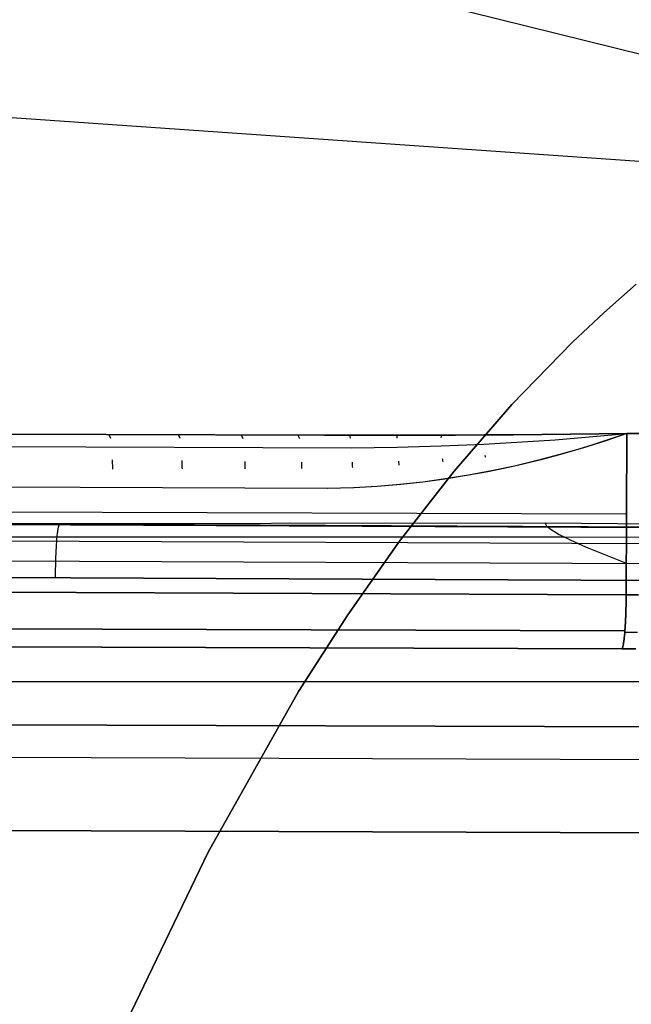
# Model space of a CAD drawing. Header units: millimetres. Extents: x -273 to 273, y -240 to 302.
# Tile 254 of 256: x 160 to 177, y 221 to 248. Entities that reach past the tile are written whole.
import ezdxf

# ---------------------------------------------------------------- set-up
doc = ezdxf.new("R2010")
doc.units = ezdxf.units.MM
doc.header["$MEASUREMENT"] = 0
doc.layers.add('IGES level 1', color=7, linetype='Continuous', true_color=0x3e413d)
doc.layers.add('IGES level 2', color=7, linetype='Continuous', true_color=0x008000)

msp = doc.modelspace()

# ---------------------------------------------------------------- linework, layer by layer
at = {"layer": 'IGES level 1'}
for p, q in [((167.965, 236.472, 364.74), (88.292, 236.7, 360.173)), ((123.031, 236.618, 361.818), (167.993, 236.472, 364.741)), ((162.008, 236.494, 364.307), (162.054, 236.386, 363.67)), ((163.935, 236.487, 364.448), (163.981, 236.385, 363.827)), ((165.68, 236.48, 364.577), (165.726, 236.384, 363.97)), ((167.256, 236.474, 364.695), (167.298, 236.383, 364.101)), ((168.65, 236.471, 364.77), (167.965, 236.472, 364.74)), ((167.993, 236.472, 364.741), (168.705, 236.47, 364.772)), ((169.334, 236.47, 364.781), (168.65, 236.471, 364.77)), ((168.685, 236.47, 364.772), (168.707, 236.385, 364.199)), ((168.705, 236.47, 364.772), (169.362, 236.47, 364.782)), ((170.019, 236.47, 364.772), (169.334, 236.47, 364.781)), ((169.362, 236.47, 364.782), (170.019, 236.47, 364.773)), ((170.003, 236.47, 364.772), (170, 236.391, 364.238)), ((170.019, 236.47, 364.773), (170.825, 236.472, 364.738)), ((170.825, 236.472, 364.738), (170.019, 236.47, 364.772)), ((170.825, 236.472, 364.738), (171.629, 236.475, 364.679)), ((171.629, 236.475, 364.679), (170.825, 236.472, 364.738)), ((171.244, 236.474, 364.707), (171.223, 236.402, 364.234)), ((171.629, 236.475, 364.679), (172.431, 236.479, 364.595)), ((172.432, 236.479, 364.596), (171.629, 236.475, 364.679)), ((172.441, 236.48, 364.57), (172.411, 236.418, 364.191)), ((172.431, 236.479, 364.595), (173.231, 236.485, 364.487)), ((173.231, 236.485, 364.487), (172.432, 236.479, 364.596)), ((173.231, 236.485, 364.487), (174.026, 236.491, 364.355)), ((174.026, 236.491, 364.355), (173.231, 236.485, 364.487)), ((174.026, 236.491, 364.355), (174.818, 236.499, 364.2)), ((174.818, 236.499, 364.2), (174.026, 236.491, 364.355)), ((174.399, 236.342, 363.858), (176.386, 236.518, 363.823)), ((174.399, 236.342, 363.858), (176.386, 236.518, 363.823)), ((174.818, 236.499, 364.2), (175.605, 236.508, 364.023)), ((175.605, 236.508, 364.022), (174.818, 236.499, 364.2)), ((176.386, 236.518, 363.823), (175.439, 236.202, 363.748)), ((175.605, 236.508, 364.023), (176.386, 236.518, 363.823)), ((176.386, 236.518, 363.823), (175.605, 236.508, 364.022)), ((176.386, 236.518, 363.823), (175.771, 236.308, 363.774)), ((176.365, 232.04, 363.81), (176.386, 236.518, 363.823)), ((176.386, 236.518, 363.823), (176.365, 232.04, 363.81)), ((176.386, 236.518, 363.823), (176.727, 236.517, 363.844)), ((176.735, 236.517, 363.844), (176.386, 236.518, 363.823)), ((121.607, 236.29, 360.719), (168.732, 236.123, 363.748)), ((121.607, 236.29, 360.719), (168.732, 236.123, 363.748)), ((168.732, 236.123, 363.748), (170.015, 236.141, 363.808)), ((168.732, 236.123, 363.748), (170.015, 236.141, 363.808)), ((170.015, 236.141, 363.808), (171.231, 236.174, 363.844)), ((170.015, 236.141, 363.808), (171.231, 236.174, 363.844)), ((171.231, 236.174, 363.844), (172.413, 236.222, 363.862)), ((171.231, 236.174, 363.844), (172.413, 236.222, 363.862)), ((172.413, 236.222, 363.862), (174.399, 236.342, 363.858)), ((172.413, 236.222, 363.862), (174.399, 236.342, 363.858)), ((175.151, 236.113, 363.725), (174.527, 235.932, 363.676)), ((175.439, 236.202, 363.748), (174.961, 236.056, 363.71)), ((175.771, 236.308, 363.774), (175.151, 236.113, 363.725)), ((171.264, 235.821, 363.565), (171.267, 235.794, 363.551)), ((172.446, 235.92, 363.627), (172.449, 235.893, 363.614)), ((172.449, 235.893, 363.614), (172.453, 235.866, 363.602)), ((174.527, 235.932, 363.676), (173.898, 235.766, 363.626)), ((174.479, 235.919, 363.672), (173.994, 235.79, 363.634)), ((174.961, 236.056, 363.71), (174.479, 235.919, 363.672)), ((162.103, 235.791, 362.963), (162.111, 235.524, 362.832)), ((164.032, 235.767, 363.094), (164.034, 235.722, 363.068)), ((164.034, 235.722, 363.068), (164.036, 235.676, 363.043)), ((164.036, 235.676, 363.043), (164.037, 235.629, 363.02)), ((164.037, 235.629, 363.02), (164.038, 235.582, 362.999)), ((164.038, 235.582, 362.999), (164.04, 235.534, 362.979)), ((165.779, 235.745, 363.214), (165.781, 235.706, 363.192)), ((165.781, 235.706, 363.192), (165.782, 235.666, 363.17)), ((165.782, 235.666, 363.17), (165.784, 235.625, 363.15)), ((165.784, 235.625, 363.15), (165.785, 235.584, 363.131)), ((165.785, 235.584, 363.131), (165.786, 235.542, 363.114)), ((167.353, 235.725, 363.323), (167.355, 235.682, 363.299)), ((167.355, 235.682, 363.299), (167.357, 235.639, 363.277)), ((167.357, 235.639, 363.277), (167.358, 235.595, 363.256)), ((167.358, 235.595, 363.256), (167.359, 235.55, 363.237)), ((168.76, 235.722, 363.418), (168.762, 235.686, 363.398)), ((168.762, 235.686, 363.398), (168.764, 235.649, 363.38)), ((168.764, 235.649, 363.38), (168.766, 235.612, 363.362)), ((168.766, 235.612, 363.362), (168.768, 235.575, 363.346)), ((170.047, 235.755, 363.496), (170.05, 235.717, 363.476)), ((170.05, 235.717, 363.476), (170.054, 235.679, 363.458)), ((170.054, 235.679, 363.458), (170.057, 235.64, 363.441)), ((171.267, 235.794, 363.551), (171.27, 235.766, 363.538)), ((171.27, 235.766, 363.538), (171.274, 235.738, 363.525)), ((173.016, 235.56, 363.557), (172.523, 235.458, 363.518)), ((173.266, 235.615, 363.576), (172.631, 235.48, 363.527)), ((173.507, 235.671, 363.595), (173.016, 235.56, 363.557)), ((173.898, 235.766, 363.626), (173.266, 235.615, 363.576)), ((173.994, 235.79, 363.634), (173.507, 235.671, 363.595)), ((171.932, 235.35, 363.472), (171.338, 235.255, 363.426)), ((171.992, 235.36, 363.477), (171.35, 235.257, 363.427)), ((172.523, 235.458, 363.518), (171.932, 235.35, 363.472)), ((172.631, 235.48, 363.527), (171.992, 235.36, 363.477)), ((168.082, 234.991, 363.177), (121.634, 235.165, 360.165)), ((168.069, 234.991, 363.176), (132.481, 235.128, 360.781)), ((168.816, 235.011, 363.233), (168.069, 234.991, 363.176)), ((168.796, 235.011, 363.231), (168.082, 234.991, 363.177)), ((169.453, 235.048, 363.281), (168.796, 235.011, 363.231)), ((169.452, 235.048, 363.281), (168.816, 235.011, 363.233)), ((170.086, 235.102, 363.33), (169.452, 235.048, 363.281)), ((170.108, 235.104, 363.331), (169.453, 235.048, 363.281)), ((170.719, 235.171, 363.378), (170.086, 235.102, 363.33)), ((170.724, 235.172, 363.379), (170.108, 235.104, 363.331)), ((171.35, 235.257, 363.427), (170.719, 235.171, 363.378)), ((171.338, 235.255, 363.426), (170.724, 235.172, 363.379)), ((176.376, 234.279, 363.815), (117.652, 234.473, 359.931)), ((228.542, 233.687, 420.443), (152.513, 234.016, 413.863)), ((152.513, 234.016, 413.863), (228.542, 233.687, 420.443)), ((160.607, 233.894, 414.888), (160.61, 233.911, 414.84)), ((160.61, 233.911, 414.84), (160.614, 233.927, 414.792)), ((160.614, 233.927, 414.792), (160.618, 233.941, 414.742)), ((160.618, 233.941, 414.742), (160.621, 233.953, 414.693)), ((160.621, 233.953, 414.693), (160.625, 233.963, 414.643)), ((160.625, 233.963, 414.643), (160.629, 233.972, 414.593)), ((160.629, 233.972, 414.593), (160.632, 233.978, 414.542)), ((160.632, 233.978, 414.542), (160.636, 233.984, 414.491)), ((160.636, 233.984, 414.491), (160.64, 233.987, 414.44)), ((160.571, 233.604, 415.366), (160.574, 233.638, 415.327)), ((160.574, 233.638, 415.327), (160.577, 233.67, 415.288)), ((160.577, 233.67, 415.288), (160.58, 233.701, 415.247)), ((160.58, 233.701, 415.247), (160.583, 233.73, 415.205)), ((160.583, 233.73, 415.205), (160.586, 233.758, 415.162)), ((160.586, 233.758, 415.162), (160.59, 233.785, 415.119)), ((160.59, 233.785, 415.119), (160.593, 233.81, 415.074)), ((160.593, 233.81, 415.074), (160.596, 233.833, 415.029)), ((160.596, 233.833, 415.029), (160.6, 233.855, 414.983)), ((160.6, 233.855, 414.983), (160.603, 233.876, 414.936)), ((160.603, 233.876, 414.936), (160.607, 233.894, 414.888)), ((228.436, 233.232, 421.44), (152.443, 233.563, 414.861)), ((160.553, 233.335, 415.601), (160.555, 233.377, 415.571)), ((160.555, 233.377, 415.571), (160.558, 233.418, 415.54)), ((160.558, 233.418, 415.54), (160.56, 233.458, 415.508)), ((160.56, 233.458, 415.508), (160.563, 233.496, 415.474)), ((160.563, 233.496, 415.474), (160.565, 233.533, 415.439)), ((160.565, 233.533, 415.439), (160.568, 233.57, 415.403)), ((160.568, 233.57, 415.403), (160.571, 233.604, 415.366)), ((160.541, 233.066, 415.746), (160.543, 233.113, 415.726)), ((160.543, 233.113, 415.726), (160.545, 233.159, 415.704)), ((160.545, 233.159, 415.704), (160.547, 233.205, 415.68)), ((160.547, 233.205, 415.68), (160.549, 233.249, 415.655)), ((160.549, 233.249, 415.655), (160.551, 233.293, 415.629)), ((160.551, 233.293, 415.629), (160.553, 233.335, 415.601)), ((160.534, 232.773, 415.834), (160.535, 232.823, 415.824)), ((160.535, 232.823, 415.824), (160.536, 232.872, 415.812)), ((160.536, 232.872, 415.812), (160.537, 232.922, 415.798)), ((160.537, 232.922, 415.798), (160.538, 232.97, 415.782)), ((160.538, 232.97, 415.782), (160.54, 233.019, 415.765)), ((160.54, 233.019, 415.765), (160.541, 233.066, 415.746)), ((228.387, 232.216, 421.86), (152.41, 232.548, 415.284)), ((152.41, 232.548, 415.284), (228.387, 232.216, 421.86)), ((160.531, 232.57, 415.859), (160.532, 232.621, 415.856)), ((160.531, 232.518, 415.861), (160.531, 232.57, 415.859)), ((160.532, 232.671, 415.85), (160.533, 232.722, 415.843)), ((160.532, 232.621, 415.856), (160.532, 232.671, 415.85)), ((160.533, 232.722, 415.843), (160.534, 232.773, 415.834)), ((176.365, 232.04, 363.81), (117.647, 232.277, 359.868)), ((117.647, 232.277, 359.868), (176.365, 232.04, 363.81)), ((176.365, 232.04, 363.81), (176.364, 231.988, 363.811)), ((176.364, 231.988, 363.811), (176.365, 232.04, 363.81)), ((176.706, 232.039, 363.831), (176.365, 232.04, 363.81)), ((176.365, 232.04, 363.81), (176.706, 232.039, 363.831)), ((176.361, 231.729, 363.842), (176.36, 231.678, 363.853)), ((176.36, 231.678, 363.854), (176.361, 231.729, 363.842)), ((176.362, 231.78, 363.832), (176.361, 231.729, 363.842)), ((176.361, 231.729, 363.842), (176.362, 231.78, 363.832)), ((176.363, 231.832, 363.824), (176.362, 231.78, 363.832)), ((176.362, 231.78, 363.832), (176.363, 231.832, 363.824)), ((176.364, 231.936, 363.813), (176.363, 231.884, 363.818)), ((176.363, 231.884, 363.818), (176.364, 231.936, 363.813)), ((176.363, 231.884, 363.818), (176.363, 231.832, 363.824)), ((176.363, 231.832, 363.824), (176.363, 231.884, 363.818)), ((176.364, 231.988, 363.811), (176.364, 231.936, 363.813)), ((176.364, 231.936, 363.813), (176.364, 231.988, 363.811)), ((176.354, 231.479, 363.917), (176.352, 231.431, 363.938)), ((176.352, 231.431, 363.938), (176.354, 231.479, 363.917)), ((176.356, 231.528, 363.899), (176.354, 231.479, 363.917)), ((176.354, 231.479, 363.917), (176.355, 231.528, 363.899)), ((176.355, 231.528, 363.899), (176.357, 231.578, 363.882)), ((176.357, 231.578, 363.882), (176.356, 231.528, 363.899)), ((176.358, 231.628, 363.867), (176.357, 231.578, 363.882)), ((176.357, 231.578, 363.882), (176.358, 231.628, 363.867)), ((176.36, 231.678, 363.853), (176.358, 231.628, 363.867)), ((176.358, 231.628, 363.867), (176.36, 231.678, 363.854)), ((176.33, 231.038, 364.191), (117.624, 231.235, 360.249)), ((117.624, 231.235, 360.249), (176.33, 231.038, 364.191)), ((176.341, 231.203, 364.063), (176.338, 231.16, 364.093)), ((176.338, 231.16, 364.093), (176.341, 231.203, 364.063)), ((176.341, 231.203, 364.063), (176.343, 231.247, 364.035)), ((176.343, 231.246, 364.035), (176.341, 231.203, 364.063)), ((176.346, 231.291, 364.008), (176.343, 231.246, 364.035)), ((176.343, 231.247, 364.035), (176.346, 231.291, 364.008)), ((176.348, 231.337, 363.983), (176.346, 231.291, 364.008)), ((176.346, 231.291, 364.008), (176.348, 231.337, 363.983)), ((176.35, 231.384, 363.959), (176.348, 231.337, 363.983)), ((176.348, 231.337, 363.983), (176.35, 231.384, 363.96)), ((176.352, 231.431, 363.938), (176.35, 231.384, 363.959)), ((176.35, 231.384, 363.96), (176.352, 231.431, 363.938)), ((176.321, 230.928, 364.299), (176.318, 230.894, 364.338)), ((176.318, 230.894, 364.338), (176.321, 230.928, 364.299)), ((176.324, 230.963, 364.262), (176.321, 230.928, 364.299)), ((176.321, 230.928, 364.299), (176.324, 230.963, 364.262)), ((176.327, 231, 364.226), (176.324, 230.963, 364.262)), ((176.324, 230.963, 364.262), (176.327, 231, 364.226)), ((176.33, 231.038, 364.191), (176.327, 231, 364.226)), ((176.327, 231, 364.226), (176.33, 231.038, 364.191)), ((176.683, 230.998, 364.249), (176.327, 230.999, 364.226)), ((176.333, 231.077, 364.157), (176.33, 231.038, 364.191)), ((176.33, 231.038, 364.191), (176.333, 231.077, 364.157)), ((176.336, 231.118, 364.124), (176.333, 231.077, 364.157)), ((176.333, 231.077, 364.157), (176.336, 231.118, 364.124)), ((176.338, 231.16, 364.093), (176.336, 231.118, 364.124)), ((176.336, 231.118, 364.124), (176.338, 231.16, 364.093)), ((176.244, 230.54, 365.23), (117.566, 230.737, 361.291)), ((117.566, 230.737, 361.291), (176.244, 230.54, 365.23)), ((176.281, 230.634, 364.779), (176.277, 230.617, 364.827)), ((176.277, 230.617, 364.827), (176.281, 230.634, 364.779)), ((176.285, 230.653, 364.731), (176.281, 230.634, 364.779)), ((176.281, 230.634, 364.779), (176.285, 230.653, 364.731)), ((176.289, 230.674, 364.684), (176.285, 230.653, 364.731)), ((176.285, 230.653, 364.731), (176.289, 230.674, 364.684)), ((176.293, 230.696, 364.638), (176.289, 230.674, 364.684)), ((176.289, 230.674, 364.684), (176.293, 230.696, 364.638)), ((176.296, 230.72, 364.592), (176.293, 230.696, 364.638)), ((176.293, 230.696, 364.638), (176.296, 230.72, 364.592)), ((176.3, 230.745, 364.547), (176.296, 230.72, 364.592)), ((176.296, 230.72, 364.592), (176.3, 230.745, 364.547)), ((176.304, 230.772, 364.503), (176.3, 230.745, 364.547)), ((176.3, 230.745, 364.547), (176.304, 230.772, 364.503)), ((176.307, 230.8, 364.46), (176.304, 230.772, 364.503)), ((176.304, 230.772, 364.503), (176.307, 230.8, 364.461)), ((176.311, 230.83, 364.419), (176.307, 230.8, 364.46)), ((176.307, 230.8, 364.461), (176.311, 230.83, 364.419)), ((176.314, 230.861, 364.378), (176.311, 230.83, 364.419)), ((176.311, 230.83, 364.419), (176.314, 230.861, 364.378)), ((176.318, 230.894, 364.338), (176.314, 230.861, 364.378)), ((176.314, 230.861, 364.378), (176.318, 230.894, 364.338)), ((176.248, 230.544, 365.179), (176.244, 230.54, 365.23)), ((176.244, 230.54, 365.23), (176.248, 230.544, 365.179)), ((176.244, 230.54, 365.23), (176.63, 230.539, 365.255)), ((176.63, 230.539, 365.255), (176.244, 230.54, 365.23)), ((176.253, 230.549, 365.128), (176.248, 230.544, 365.179)), ((176.248, 230.544, 365.179), (176.253, 230.549, 365.128)), ((176.257, 230.556, 365.077), (176.253, 230.549, 365.128)), ((176.253, 230.549, 365.128), (176.257, 230.556, 365.077)), ((176.261, 230.565, 365.026), (176.257, 230.556, 365.077)), ((176.257, 230.556, 365.077), (176.261, 230.565, 365.026)), ((176.265, 230.575, 364.976), (176.261, 230.565, 365.026)), ((176.261, 230.565, 365.026), (176.265, 230.575, 364.976)), ((176.269, 230.587, 364.926), (176.265, 230.575, 364.976)), ((176.265, 230.575, 364.976), (176.269, 230.587, 364.926)), ((176.273, 230.601, 364.876), (176.269, 230.587, 364.926)), ((176.269, 230.587, 364.926), (176.273, 230.601, 364.876)), ((176.277, 230.617, 364.827), (176.273, 230.601, 364.876)), ((176.273, 230.601, 364.876), (176.277, 230.617, 364.827)), ((182.874, 229.629, 383.444), (0, 229.629, 383.444)), ((180.882, 228.362, 408.798), (120.662, 228.566, 404.709)), ((120.662, 228.566, 404.709), (180.882, 228.362, 408.798)), ((181.752, 227.45, 410.88), (121.243, 227.659, 406.745)), ((179.647, 225.427, 411.557), (119.837, 225.633, 407.518)), ((119.837, 225.633, 407.518), (179.647, 225.427, 411.557))]:
    msp.add_line(p, q, dxfattribs=at)
at = {"layer": 'IGES level 2', "color": 31, "true_color": 0xfabe47}
for p, q in [((176.886, 247.007, 773.909), (169.619, 248.81, 772.49)), ((189.273, 243.194, 584.252), (151.85, 245.803, 581.659)), ((176.646, 240.658, 762.431), (175.748, 239.87, 760.368)), ((175.748, 239.87, 760.368), (176.646, 240.658, 762.431)), ((175.748, 239.87, 760.368), (174.873, 239.051, 758.241)), ((174.873, 239.051, 758.241), (175.748, 239.87, 760.368)), ((174.873, 239.051, 758.241), (173.19, 237.32, 753.802)), ((173.19, 237.32, 753.802), (174.873, 239.051, 758.241)), ((173.19, 237.32, 753.802), (171.592, 235.476, 749.126)), ((171.592, 235.476, 749.126), (173.19, 237.32, 753.802)), ((171.592, 235.476, 749.126), (170.076, 233.528, 744.224)), ((170.076, 233.528, 744.224), (171.592, 235.476, 749.126)), ((174.12, 234.028, 436.93), (109.258, 233.944, 432.725)), ((212.62, 233.737, 440.348), (149.214, 234.063, 435.085)), ((212.62, 233.737, 440.348), (174.12, 234.028, 436.93)), ((174.12, 234.028, 436.93), (174.155, 233.952, 434.064)), ((174.155, 233.952, 434.064), (174.285, 233.85, 431.202)), ((174.656, 233.645, 426.94), (109.595, 233.648, 422.731)), ((174.285, 233.85, 431.202), (174.51, 233.719, 428.346)), ((174.51, 233.719, 428.346), (174.829, 233.562, 425.501)), ((213.275, 233.373, 430.364), (174.656, 233.645, 426.94)), ((170.076, 233.528, 744.224), (168.638, 231.486, 739.108)), ((168.638, 231.486, 739.108), (170.076, 233.528, 744.224)), ((174.829, 233.562, 425.501), (175.241, 233.377, 422.67)), ((175.241, 233.377, 422.67), (175.747, 233.165, 419.856)), ((175.747, 233.165, 419.856), (176.346, 232.927, 417.062)), ((143.687, 233.046, 414.688), (215.339, 232.754, 420.534)), ((143.687, 233.046, 414.688), (215.339, 232.754, 420.534)), ((168.638, 231.486, 739.108), (167.276, 229.36, 733.789)), ((167.276, 229.36, 733.789), (168.638, 231.486, 739.108)), ((167.276, 229.36, 733.789), (164.763, 224.895, 722.586)), ((164.763, 224.895, 722.586), (167.276, 229.36, 733.789)), ((164.763, 224.895, 722.586), (162.507, 220.211, 710.707)), ((162.507, 220.211, 710.707), (164.763, 224.895, 722.586))]:
    msp.add_line(p, q, dxfattribs=at)

doc.saveas('drawing.dxf')
